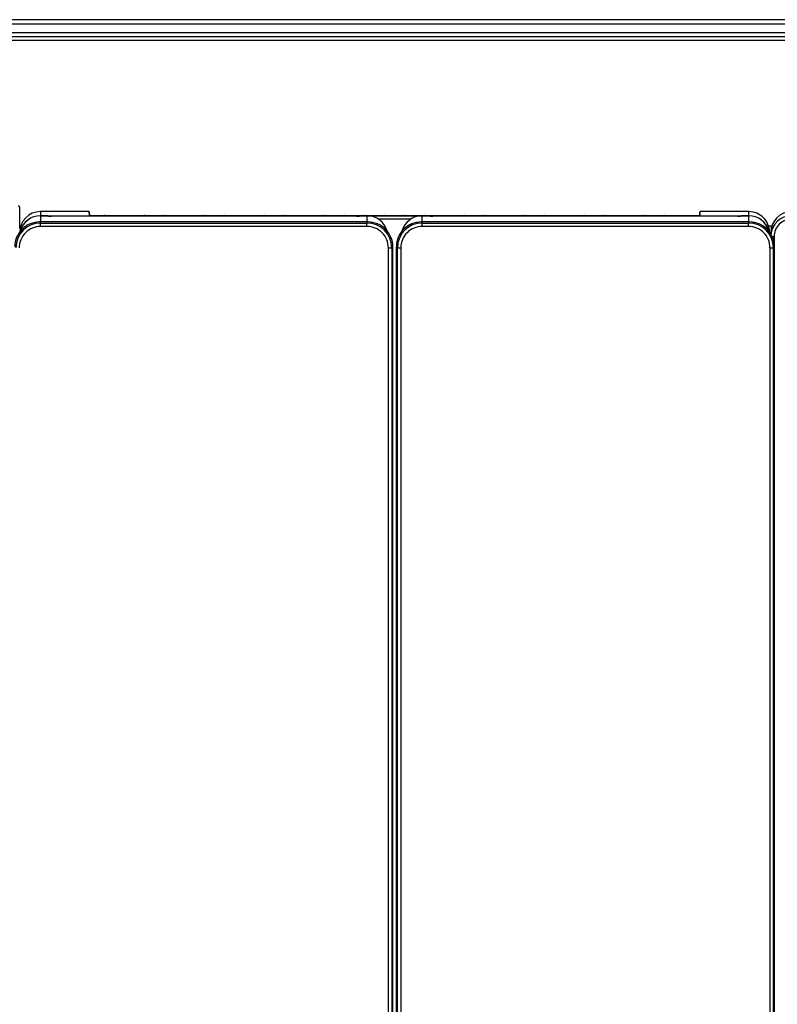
# Model space of a CAD drawing. Header units: millimetres. Extents: x 0 to 287, y 0 to 200.
# Tile 10 of 57: x 43 to 65, y 71 to 100. Entities that reach past the tile are written whole.
import ezdxf

# ---------------------------------------------------------------- set-up
doc = ezdxf.new("R2010")
doc.units = ezdxf.units.MM
doc.layers.add('130.190_BW4C_CTM', color=7, linetype='Continuous')
doc.layers.add('Défaut', color=7, linetype='Continuous')

# ---------------------------------------------------------------- blocks, each defined once
blk = doc.blocks.new('SE1')
at = {"layer": '130.190_BW4C_CTM', "color": 7, "linetype": 'Continuous'}
for p, q in [((89.374, 100.426), (27.734, 100.426)), ((27.734, 100.306), (89.374, 100.306)), ((89.494, 100.034), (27.614, 100.034)), ((27.614, 99.926), (89.494, 99.926)), ((27.614, 99.808), (72.494, 99.808)), ((42.694, 94.176), (42.694, 94.804)), ((44.774, 94.669), (43.314, 94.669)), ((43.314, 94.669), (43.314, 94.545)), ((43.314, 94.669), (43.314, 94.669)), ((44.774, 94.669), (43.314, 94.669)), ((43.314, 94.545), (64.574, 94.545)), ((43.314, 94.54), (43.314, 94.545)), ((43.476, 94.54), (43.314, 94.54)), ((43.314, 94.54), (43.314, 94.358)), ((43.314, 94.54), (43.314, 94.54)), ((43.476, 94.54), (43.314, 94.54)), ((43.476, 94.54), (43.476, 94.54)), ((43.56, 94.533), (43.545, 94.538)), ((52.798, 94.53), (43.639, 94.53)), ((43.639, 94.53), (43.639, 94.53)), ((52.798, 94.53), (43.639, 94.53)), ((44.777, 94.665), (44.774, 94.669)), ((44.777, 94.665), (44.782, 94.665)), ((44.782, 94.665), (44.784, 94.554)), ((44.784, 94.554), (44.782, 94.665)), ((44.834, 94.552), (63.053, 94.552)), ((52.798, 94.53), (52.798, 94.53)), ((52.892, 94.538), (52.877, 94.533)), ((53.124, 94.54), (52.961, 94.54)), ((53.124, 94.358), (53.124, 94.54)), ((53.124, 94.54), (53.124, 94.54)), ((54.926, 94.54), (54.764, 94.54)), ((54.764, 94.54), (54.764, 94.358)), ((54.764, 94.54), (54.764, 94.54)), ((54.926, 94.54), (54.764, 94.54)), ((54.926, 94.54), (54.926, 94.54)), ((55.01, 94.533), (54.995, 94.538)), ((64.248, 94.53), (55.089, 94.53)), ((55.089, 94.53), (55.089, 94.53)), ((64.248, 94.53), (55.089, 94.53)), ((63.103, 94.554), (63.105, 94.665)), ((63.105, 94.665), (63.103, 94.554)), ((63.105, 94.665), (63.11, 94.665)), ((63.11, 94.665), (63.113, 94.669)), ((64.574, 94.669), (63.113, 94.669)), ((64.574, 94.669), (63.113, 94.669)), ((64.248, 94.53), (64.248, 94.53)), ((64.342, 94.538), (64.327, 94.533)), ((64.574, 94.54), (64.411, 94.54)), ((64.574, 94.545), (64.574, 94.669)), ((64.574, 94.669), (64.574, 94.669)), ((64.574, 94.54), (64.574, 94.545)), ((64.574, 94.358), (64.574, 94.54)), ((64.574, 94.54), (64.574, 94.54)), ((53.147, 94.358), (43.29, 94.358)), ((43.29, 94.358), (43.323, 94.324)), ((43.29, 94.358), (43.29, 94.358)), ((43.323, 94.324), (53.114, 94.324)), ((43.323, 94.224), (43.323, 94.324)), ((53.114, 94.324), (53.147, 94.358)), ((53.114, 94.224), (53.114, 94.324)), ((53.147, 94.358), (53.147, 94.358)), ((54.428, 94.442), (53.46, 94.442)), ((64.597, 94.358), (54.74, 94.358)), ((54.74, 94.358), (54.773, 94.324)), ((54.74, 94.358), (54.74, 94.358)), ((54.773, 94.324), (64.564, 94.324)), ((54.773, 94.224), (54.773, 94.324)), ((64.564, 94.324), (64.597, 94.358)), ((64.564, 94.224), (64.564, 94.324)), ((64.597, 94.358), (64.597, 94.358)), ((65.162, 94.244), (65.265, 94.244)), ((65.24, 94.244), (65.24, 94.137)), ((53.114, 94.224), (43.323, 94.224)), ((64.564, 94.224), (54.773, 94.224)), ((65.234, 93.975), (65.234, 94.048)), ((65.334, 93.922), (65.334, 93.654)), ((53.759, 53.498), (53.759, 93.58)), ((53.892, 93.613), (53.858, 93.58)), ((53.858, 93.58), (53.858, 53.498)), ((53.892, 53.465), (53.892, 93.613)), ((54.029, 93.58), (53.995, 93.613)), ((53.995, 93.613), (53.995, 53.465)), ((54.029, 53.498), (54.029, 93.58)), ((54.129, 93.58), (54.129, 53.498)), ((65.209, 53.498), (65.209, 93.58)), ((65.342, 93.613), (65.308, 93.58)), ((65.308, 93.58), (65.308, 53.498)), ((65.342, 53.465), (65.342, 93.613))]:
    blk.add_line(p, q, dxfattribs=at)
for centre, radius, start, end in [((42.654, 94.804), 0.04, 0, 90), ((45.244, 94.431), 0.125, 90.0432, 101.1839), ((46.444, 94.431), 0.125, 90.0432, 101.1839), ((47.044, 94.431), 0.125, 90.0432, 101.1839), ((48.244, 94.431), 0.125, 90.0432, 101.1839), ((48.844, 94.431), 0.125, 90.0432, 101.1839), ((50.044, 94.431), 0.125, 90.0432, 101.1839), ((50.644, 94.431), 0.125, 90.0432, 101.1839), ((51.844, 94.431), 0.125, 90.0432, 101.1839), ((52.444, 94.431), 0.125, 90.0432, 101.1839), ((53.044, 94.431), 0.125, 90.0432, 101.1839), ((53.644, 94.431), 0.125, 90.0432, 101.1839), ((54.244, 94.431), 0.125, 90.0432, 101.1839), ((54.844, 94.431), 0.125, 90.0432, 101.1839), ((56.044, 94.431), 0.125, 90.0432, 101.1839), ((56.644, 94.431), 0.125, 90.0432, 101.1839), ((57.844, 94.431), 0.125, 90.0432, 101.1839), ((58.444, 94.431), 0.125, 90.0432, 101.1839), ((59.644, 94.431), 0.125, 90.0432, 101.1839), ((60.244, 94.431), 0.125, 90.0432, 101.1839), ((61.444, 94.431), 0.125, 90.0432, 101.1839), ((62.044, 94.431), 0.125, 90.0432, 101.1839), ((43.29, 93.613), 0.744, 89.9962, 180.0038), ((43.323, 93.58), 0.745, 90.0026, 179.9974), ((53.114, 93.58), 0.745, 0.0026, 89.9974), ((53.147, 93.613), 0.744, 359.9962, 90.0038), ((54.74, 93.613), 0.744, 89.9962, 180.0038), ((54.773, 93.58), 0.745, 90.0026, 179.9974), ((64.564, 93.58), 0.745, 0.0026, 89.9974), ((64.597, 93.613), 0.744, 359.9962, 90.0038), ((43.323, 93.58), 0.644, 89.9859, 180.0141), ((42.744, 94.176), 0.05, 180, 213.1717), ((53.114, 93.58), 0.644, 359.9859, 90.0141), ((54.773, 93.58), 0.644, 89.9859, 180.0141), ((64.564, 93.58), 0.644, 359.9859, 90.0141)]:
    blk.add_arc(centre, radius, start, end, dxfattribs=at)
for centre, major_axis, ratio, start_param, end_param in [((43.314, 94.048), (0, 0.62), 0.999588, 0, 1.570796), ((43.314, 93.925), (-0.62, 0), 0.999387, 4.712389, 6.022289), ((43.314, 93.921), (0.62, 0), 0.999387, 1.570796, 2.880275), ((43.476, 94.538), (0.07, 0), 0.035022, 0.08732, 1.570796), ((43.639, 94.533), (-0.08, 0), 0.035022, 0.08732, 1.570796), ((44.834, 94.554), (-0.05, 0), 0.035017, 0.000609, 1.570796), ((52.798, 94.533), (0.08, 0), 0.035022, 4.712389, 6.195866), ((52.961, 94.538), (-0.07, 0), 0.035022, 4.712389, 6.195866), ((53.124, 93.921), (0.62, 0), 0.999387, 0.271742, 1.570796), ((54.764, 93.921), (0.62, 0), 0.999387, 1.570796, 2.880275), ((54.926, 94.538), (0.07, 0), 0.035022, 0.08732, 1.570796), ((55.089, 94.533), (0.08, 0), 0.035022, 3.228912, 4.712389), ((63.053, 94.554), (0.05, 0), 0.035017, 4.712389, 6.282576), ((64.248, 94.533), (0.08, 0), 0.035022, 4.712389, 6.195866), ((64.411, 94.538), (0.07, 0), 0.035022, 1.570796, 3.054273), ((64.574, 94.048), (0, -0.62), 0.999588, 1.570796, 3.141593), ((64.574, 93.925), (-0.62, 0), 0.999387, 3.39248, 4.712389), ((64.574, 93.921), (0.62, 0), 0.999387, 0.271742, 1.570796), ((65.854, 94.048), (0, 0.62), 0.999587, 0, 1.570796), ((65.854, 93.926), (-0.62, 0), 0.999391, 4.712389, 6.220342), ((65.854, 93.922), (0.52, 0), 0.999391, 1.570796, 3.141593), ((65.334, 93.926), (0.1, 0), 0.034899, 3.991432, 4.712389), ((53.759, 93.58), (0.1, 0), 0.000123, 4.712389, 6.248279), ((54.129, 93.58), (0.1, 0), 0.000123, 3.176499, 4.712389), ((65.209, 93.58), (0.1, 0), 0.000123, 4.712389, 6.248279)]:
    blk.add_ellipse(centre, major_axis=major_axis, ratio=ratio, start_param=start_param, end_param=end_param, dxfattribs=at)

msp = doc.modelspace()

# ---------------------------------------------------------------- block references
at = {"layer": 'Défaut'}
msp.add_blockref('SE1', (0, 0), dxfattribs=at)

doc.saveas('drawing.dxf')
